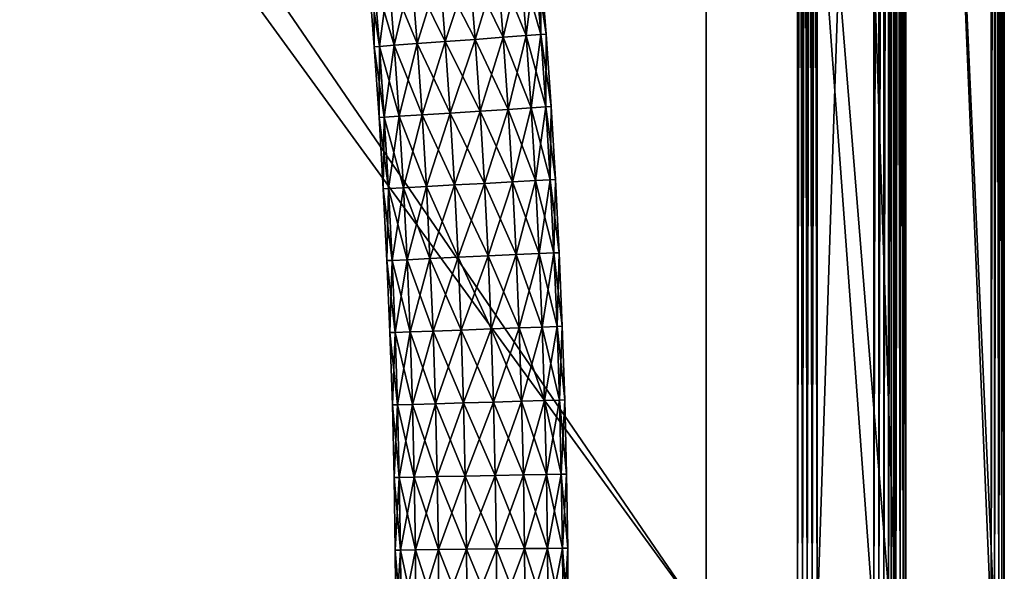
# Model space of a CAD drawing. Header units: millimetres. Extents: x -1425 to 1425, y -575 to 575.
# Tile 215 of 233: x 1225 to 1425, y 10 to 122. Entities that reach past the tile are written whole.
import ezdxf

# ---------------------------------------------------------------- set-up
doc = ezdxf.new("R2010")
doc.units = ezdxf.units.MM
doc.layers.get('0').update_dxf_attribs({"true_color": 0x5890e1})

msp = doc.modelspace()

# ---------------------------------------------------------------- meshes
at = {"color": 221, "true_color": 0xe5a6d7}
mesh = msp.add_polyface(dxfattribs=at)
corners = [(1384.07, 499.88, 720.71), (1383.75, 498.94, 720.8), (1387.76, 497.29, 720.8), (1383.44, 498, 720.89), (1387.31, 496.4, 720.89), (1378.67, 500.28, 720.8), (1378.47, 499.3, 720.89), (1383.12, 497.05, 720.92), (1382.8, 496.1, 720.95), (1386.41, 494.61, 720.95), (1386.86, 495.51, 720.92), (1378.27, 498.32, 720.92), (1378.07, 497.34, 720.95), (1372.22, 499.19, 720.92), (1372.13, 498.19, 720.95), (1372.31, 500.18, 720.89), (1364.44, 499.53, 720.92), (1364.42, 498.53, 720.95), (1026, 499.53, 720.92), (1026, 498.53, 720.95), (1026.79, 498.53, 720.95), (1026.79, 499.53, 720.92), (1364.49, 464.43, 710.95), (1364.5, 502.06, 710.95), (1372.45, 501.72, 710.95), (1026, 464.43, 720.95), (1026.79, 464.43, 720.95), (1025.56, 464.43, 720.89), (1026.79, 522.21, 710.95), (1026.79, 464.43, 710.95), (1026, 464.43, 710.95), (1046.94, 502.06, 710.95), (1046.94, 464.43, 710.95), (1402.06, 0, 710.95), (1364.49, 0, 710.95), (1046.94, 0, 710.95), (1026.79, 0, 710.95), (1026, 0, 710.95), (1025.56, 464.43, 711.01), (1025.56, 0, 720.89), (1026, 0, 720.95), (1026.79, 0, 720.95), (1364.49, 464.43, 720.95), (1364.49, 0, 720.95), (1398.53, 0, 720.95), (1401.71, 472.46, 710.95), (1383.93, 499.46, 710.95), (1389.12, 492.99, 720.95), (1396.1, 482.81, 720.95)]
mesh.append_faces([[corners[k] for k in face] for face in [(22, 23, 24), (45, 22, 46), (46, 22, 24), (17, 42, 14), (12, 14, 8), (8, 14, 47), (14, 42, 48)]], dxfattribs={"color": 221})
mesh.append_faces([[corners[k] for k in face] for face in [(0, 1, 2), (1, 3, 4), (3, 1, 5), (5, 6, 3), (7, 8, 9), (9, 10, 7), (3, 7, 10), (11, 12, 8), (8, 7, 11), (6, 11, 7), (7, 3, 6), (13, 14, 12), (12, 11, 13), (15, 13, 11), (11, 6, 15), (16, 17, 14), (14, 13, 16), (18, 19, 20), (20, 21, 18), (21, 20, 17), (17, 16, 21), (25, 26, 20), (20, 19, 25), (27, 25, 19), (28, 29, 30), (29, 28, 31), (31, 32, 29), (22, 32, 31), (31, 23, 22), (33, 34, 22), (32, 22, 34), (34, 35, 32), (29, 32, 35), (35, 36, 29), (30, 29, 36), (36, 37, 30), (38, 30, 37), (39, 40, 25), (26, 25, 40), (40, 41, 26), (42, 43, 44), (42, 17, 20), (20, 26, 42), (43, 42, 26), (26, 41, 43)]], dxfattribs={"vtx2": -1, "color": 221})
at = {"color": 196, "true_color": 0x390888}
mesh = msp.add_polyface(dxfattribs=at)
corners = [(1013.06, 394.47, 680.71), (1013.06, 395.52, 686.69), (0, 395.52, 686.69), (1013.06, 398.56, 691.96), (0, 398.56, 691.96), (1013.06, 403.22, 695.86), (0, 403.22, 695.86), (1013.06, 408.93, 697.94), (0, 408.93, 697.94), (1013.06, 415.01, 697.94), (0, 415.01, 697.94), (1013.06, 420.72, 695.86), (0, 420.72, 695.86), (1013.06, 425.37, 691.96), (0, 425.37, 691.96), (1013.06, 428.41, 686.69), (0, 428.41, 686.69), (1013.06, 429.47, 680.71), (0, 429.47, 680.71), (1013.06, 428.41, 674.72), (0, 428.41, 674.72), (1013.06, 425.37, 669.46), (0, 425.37, 669.46), (1013.06, 420.72, 665.55), (0, 420.72, 665.55), (1013.06, 415.01, 663.47), (0, 415.01, 663.47), (1013.06, 408.93, 663.47), (0, 408.93, 663.47), (1013.06, 403.22, 665.55), (0, 403.22, 665.55), (1013.06, 398.56, 669.46), (0, 398.56, 669.46), (1013.06, 395.52, 674.72), (0, 395.52, 674.72), (0, 394.47, 680.71), (0, 0, 698.95), (0, 483, 698.95), (1383, 483, 698.95), (0, 503, 710.95), (0, 487, 710.95), (1383, 487, 710.95), (0, 505, 700.95), (0, 505, 708.95), (1383, 505, 708.95), (1383, 487, 698.95), (0, 487, 698.95), (0, 503, 698.95), (1383, 483, 710.95), (0, 483, 710.95), (0, 0, 710.95), (0, 484, 698.95), (1383, 484, 698.95), (0, 485, 698.95), (1383, 503.88, 710.83), (0, 503.88, 710.83), (1383, 504.5, 710.45), (0, 504.5, 710.45), (0, 486, 710.95), (1383, 486, 710.95), (0, 485, 710.95), (1383, 504.88, 700.07), (0, 504.88, 700.07), (1383, 504.5, 699.45), (0, 504.5, 699.45), (0, 504.88, 709.83), (1383, 504.88, 709.83), (1383, 503, 698.95), (0, 503.88, 699.07), (1383, 503.88, 699.07), (1383, 486, 698.95), (0, 486, 698.95), (1383, 485, 698.95), (1383, 484, 710.95), (0, 484, 710.95), (1383, 485, 710.95), (1072, -7.5, 182.64), (1072, -2.6, 184.42), (0, -2.6, 184.42), (1072, 2.6, 184.42), (0, 2.6, 184.42)]
mesh.append_faces([[corners[k] for k in face] for face in [(0, 1, 2), (1, 3, 4), (3, 5, 6), (5, 7, 8), (7, 9, 10), (9, 11, 12), (11, 13, 14), (13, 15, 16), (15, 17, 18), (17, 19, 20), (19, 21, 22), (21, 23, 24), (23, 25, 26), (25, 27, 28), (27, 29, 30), (29, 31, 32), (31, 33, 34), (33, 0, 35), (36, 37, 38), (39, 40, 41), (42, 43, 44), (45, 46, 47), (48, 49, 50), (38, 37, 51), (52, 51, 53), (54, 55, 39), (56, 57, 55), (41, 40, 58), (59, 58, 60), (61, 62, 42), (63, 64, 62), (44, 43, 65), (66, 65, 57), (67, 47, 68), (69, 68, 64), (70, 71, 46), (72, 53, 71), (73, 74, 49), (75, 60, 74), (76, 77, 78), (77, 79, 80)]], dxfattribs={"vtx2": -1, "color": 196})
mesh = msp.add_polyface(dxfattribs=at)
corners = [(1013.06, 395.52, 686.69), (1013.06, 394.47, 680.71), (1021.69, 394.47, 680.71), (1013.06, 403.22, 695.86), (1013.06, 398.56, 691.96), (1021.69, 398.56, 691.96), (1013.06, 408.93, 697.94), (1021.69, 403.22, 695.86), (1013.06, 420.72, 695.86), (1013.06, 415.01, 697.94), (1021.69, 415.01, 697.94), (1013.06, 425.37, 691.96), (1021.69, 420.72, 695.86), (1013.06, 425.37, 669.46), (1013.06, 428.41, 674.72), (1021.69, 428.41, 674.72), (1013.06, 420.72, 665.55), (1021.69, 425.37, 669.46), (1013.06, 415.01, 663.47), (1021.69, 420.72, 665.55), (1013.06, 408.93, 663.47), (1021.69, 415.01, 663.47), (1013.06, 398.56, 669.46), (1013.06, 403.22, 665.55), (1021.69, 403.22, 665.55), (1013.06, 395.52, 674.72), (1021.69, 398.56, 669.46), (1383, 483, 698.95), (1383, 0, 698.95), (0, 0, 698.95), (1383, 487, 710.95), (1383, 503, 710.95), (0, 503, 710.95), (1383, 505, 708.95), (1383, 505, 700.95), (0, 505, 700.95), (0, 503, 698.95), (1383, 503, 698.95), (1383, 487, 698.95), (0, 0, 710.95), (1383, 0, 710.95), (1383, 483, 710.95), (0, 484, 698.95), (1383, 484, 698.95), (0, 485, 698.95), (1383, 485, 698.95), (1383, 503.88, 710.83), (0, 503.88, 710.83), (1383, 504.5, 710.45), (0, 486, 710.95), (1383, 486, 710.95), (0, 485, 710.95), (1383, 485, 710.95), (1383, 504.88, 700.07), (0, 504.88, 700.07), (1383, 504.5, 699.45), (0, 504.88, 709.83), (1383, 504.88, 709.83), (0, 504.5, 710.45), (0, 503.88, 699.07), (1383, 503.88, 699.07), (0, 504.5, 699.45), (0, 487, 698.95), (1383, 486, 698.95), (0, 486, 698.95), (0, 483, 710.95), (1383, 484, 710.95), (0, 484, 710.95), (1072, 2.6, 184.42), (1072, 7.5, 182.64), (0, 7.5, 182.64), (1072, 11.49, 179.29), (0, 11.49, 179.29), (1072, 14.1, 174.78), (0, 14.1, 174.78), (1072, 15, 169.65), (0, 15, 169.65), (1072, 14.1, 164.52), (0, 14.1, 164.52), (1072, 11.49, 160.01), (0, 11.49, 160.01), (1072, 7.5, 156.66), (0, 7.5, 156.66), (1072, 2.6, 154.88), (0, 2.6, 154.88), (1072, -2.6, 154.88), (0, -2.6, 154.88)]
mesh.append_faces([[corners[k] for k in face] for face in [(0, 1, 2), (3, 4, 5), (6, 3, 7), (8, 9, 10), (11, 8, 12), (13, 14, 15), (16, 13, 17), (18, 16, 19), (20, 18, 21), (22, 23, 24), (25, 22, 26), (27, 28, 29), (30, 31, 32), (33, 34, 35), (36, 37, 38), (39, 40, 41), (42, 43, 27), (44, 45, 43), (32, 31, 46), (47, 46, 48), (49, 50, 30), (51, 52, 50), (35, 34, 53), (54, 53, 55), (56, 57, 33), (58, 48, 57), (59, 60, 37), (61, 55, 60), (62, 38, 63), (64, 63, 45), (65, 41, 66), (67, 66, 52), (68, 69, 70), (69, 71, 72), (71, 73, 74), (73, 75, 76), (75, 77, 78), (77, 79, 80), (79, 81, 82), (81, 83, 84), (83, 85, 86)]], dxfattribs={"vtx2": -1, "color": 196})
mesh = msp.add_polyface(dxfattribs=at)
corners = [(1405, 483, 700.95), (1405, 483, 708.95), (1405, 0, 708.95), (1387, 483, 698.95), (1403, 483, 698.95), (1403, 0, 698.95), (1403, 483, 710.95), (1387, 483, 710.95), (1387, 0, 710.95), (1404.87, 0, 700.07), (1404.87, 483, 700.07), (1404.5, 0, 699.45), (1404.5, 483, 699.45), (1404.87, 483, 709.83), (1404.87, 0, 709.83), (1404.5, 483, 710.45), (1383, 0, 698.95), (1383, 483, 698.95), (1384, 483, 698.95), (1384, 0, 698.95), (1385, 483, 698.95), (1403.87, 483, 699.07), (1403.87, 0, 699.07), (1386, 0, 698.95), (1386, 483, 698.95), (1385, 0, 698.95), (1386, 483, 710.95), (1386, 0, 710.95), (1385, 483, 710.95), (1403.87, 0, 710.83), (1403.87, 483, 710.83), (1404.5, 0, 710.45), (1384, 0, 710.95), (1384, 483, 710.95), (1383, 483, 710.95), (1385, 0, 710.95), (1309.7, 281.02, 686.69), (1306.5, 297.61, 686.69), (1303.53, 297, 691.96), (1306.71, 280.47, 691.96), (1310.73, 281.21, 680.71), (1307.54, 297.83, 680.71), (1309.7, 281.02, 674.72), (1306.5, 297.61, 674.72), (1306.71, 280.47, 669.46), (1309.74, 263.23, 691.96), (1302.13, 279.62, 695.86), (1312.74, 263.75, 686.69), (1313.78, 263.93, 680.71), (1312.74, 263.75, 674.72), (1309.74, 263.23, 669.46), (1305.16, 262.43, 665.55), (1312.84, 245.22, 691.96), (1305.16, 262.43, 695.86), (1315.83, 245.73, 686.69), (1316.88, 245.9, 680.71), (1315.83, 245.73, 674.72), (1312.84, 245.22, 669.46), (1308.25, 244.44, 665.55)]
mesh.append_faces([[corners[k] for k in face] for face in [(0, 1, 2), (3, 4, 5), (6, 7, 8), (9, 10, 0), (11, 12, 10), (2, 1, 13), (14, 13, 15), (16, 17, 18), (19, 18, 20), (5, 4, 21), (22, 21, 12), (23, 24, 3), (25, 20, 24), (8, 7, 26), (27, 26, 28), (29, 30, 6), (31, 15, 30), (32, 33, 34), (35, 28, 33), (36, 37, 38), (38, 39, 36), (40, 41, 37), (37, 36, 40), (42, 43, 41), (41, 40, 42), (43, 42, 44), (45, 39, 46), (47, 36, 39), (39, 45, 47), (48, 40, 36), (36, 47, 48), (49, 42, 40), (40, 48, 49), (50, 44, 42), (42, 49, 50), (44, 50, 51), (52, 45, 53), (54, 47, 45), (55, 48, 47), (56, 49, 48), (57, 50, 49), (58, 51, 50)]], dxfattribs={"vtx2": -1, "color": 196})
mesh = msp.add_polyface(dxfattribs=at)
corners = [(1405, 0, 708.95), (1405, 0, 700.95), (1405, 483, 700.95), (1403, 0, 698.95), (1387, 0, 698.95), (1387, 483, 698.95), (1387, 0, 710.95), (1403, 0, 710.95), (1403, 483, 710.95), (1404.87, 0, 700.07), (1404.87, 483, 700.07), (1404.5, 0, 699.45), (1404.87, 483, 709.83), (1404.87, 0, 709.83), (1404.5, 483, 710.45), (1404.5, 0, 710.45), (1384, 483, 698.95), (1384, 0, 698.95), (1383, 0, 698.95), (1385, 483, 698.95), (1385, 0, 698.95), (1403.87, 483, 699.07), (1403.87, 0, 699.07), (1404.5, 483, 699.45), (1386, 0, 698.95), (1386, 483, 698.95), (1386, 483, 710.95), (1386, 0, 710.95), (1385, 483, 710.95), (1385, 0, 710.95), (1403.87, 0, 710.83), (1403.87, 483, 710.83), (1383, 483, 710.95), (1383, 0, 710.95), (1384, 0, 710.95), (1384, 483, 710.95), (1327.12, 162.95, 686.69), (1325.58, 177.18, 686.69), (1322.56, 176.83, 691.96), (1328.17, 163.06, 680.71), (1326.63, 177.3, 680.71), (1327.12, 162.95, 674.72), (1325.58, 177.18, 674.72), (1324.1, 162.63, 669.46), (1328.53, 148.58, 686.69), (1324.1, 162.63, 691.96), (1325.5, 148.3, 691.96), (1329.58, 148.67, 680.71), (1328.53, 148.58, 674.72), (1325.5, 148.3, 669.46), (1329.8, 134.09, 686.69), (1326.78, 133.84, 691.96), (1330.86, 134.18, 680.71), (1329.8, 134.09, 674.72), (1326.78, 133.84, 669.46)]
mesh.append_faces([[corners[k] for k in face] for face in [(0, 1, 2), (3, 4, 5), (6, 7, 8), (2, 1, 9), (10, 9, 11), (12, 13, 0), (14, 15, 13), (16, 17, 18), (19, 20, 17), (21, 22, 3), (23, 11, 22), (5, 4, 24), (25, 24, 20), (26, 27, 6), (28, 29, 27), (8, 7, 30), (31, 30, 15), (32, 33, 34), (35, 34, 29), (36, 37, 38), (39, 40, 37), (37, 36, 39), (41, 42, 40), (40, 39, 41), (42, 41, 43), (44, 36, 45), (45, 46, 44), (47, 39, 36), (36, 44, 47), (48, 41, 39), (39, 47, 48), (49, 43, 41), (41, 48, 49), (50, 44, 46), (46, 51, 50), (52, 47, 44), (44, 50, 52), (53, 48, 47), (47, 52, 53), (54, 49, 48), (48, 53, 54)]], dxfattribs={"vtx2": -1, "color": 196})
at = {"color": 221, "true_color": 0xe5a6d7}
mesh = msp.add_polyface(dxfattribs=at)
corners = [(1425, 0, 712.95), (1425, 465, 712.95), (1425, 465, 713.26), (1425, 0, 713.26), (1422.3, 464.94, 718.27), (1423.01, 464.96, 718.19), (1422.6, 474.4, 718.19), (1424.87, 465, 712.07), (1424.87, 0, 712.07), (1424.5, 464.99, 711.45), (1424.5, 0, 711.45), (1423.88, 464.98, 717.95), (1423.01, 0, 718.19), (1423.88, 0, 717.95), (1424.5, 464.99, 717.5), (1424.5, 0, 717.5), (1401.52, 464.49, 720.8), (1402.51, 464.51, 720.71), (1402.16, 472.5, 720.71), (1400.52, 464.47, 720.89), (1401.17, 472.41, 720.8), (1398.53, 464.43, 720.95), (1399.52, 464.45, 720.92), (1399.19, 472.22, 720.92), (1400.18, 472.32, 720.89), (1398.53, 0, 720.95), (1399.52, 0, 720.92), (1400.52, 0, 720.89), (1423.87, 464.98, 711.07), (1423, 464.96, 710.95), (1422.59, 474.4, 710.95), (1402.06, 464.5, 710.95), (1401.71, 472.46, 710.95), (1423, 0, 710.95), (1402.06, 0, 710.95), (1402.87, 0, 720.66), (1402.87, 464.52, 720.66), (1402.51, 0, 720.71), (1422.3, 0, 718.27), (1402.52, 472.53, 720.66), (1425, 0, 715.66), (1425, 465, 715.66), (1425, 465, 715.94), (1425, 0, 715.94), (1424.87, 0, 716.83), (1424.87, 465, 716.83), (1401.52, 0, 720.8), (1423.87, 0, 711.07), (1364.49, 464.43, 720.95), (1398.19, 472.13, 720.95), (1364.49, 464.43, 710.95)]
mesh.append_faces([[corners[k] for k in face] for face in [(48, 21, 49), (31, 50, 32)]], dxfattribs={"color": 221})
mesh.append_faces([[corners[k] for k in face] for face in [(0, 1, 2), (2, 3, 0), (4, 5, 6), (7, 1, 0), (0, 8, 7), (9, 7, 8), (8, 10, 9), (11, 5, 12), (12, 13, 11), (14, 11, 13), (13, 15, 14), (16, 17, 18), (19, 16, 20), (21, 22, 23), (22, 19, 24), (22, 21, 25), (25, 26, 22), (19, 22, 26), (26, 27, 19), (28, 29, 30), (29, 31, 32), (31, 29, 33), (33, 34, 31), (35, 36, 17), (17, 37, 35), (18, 17, 36), (38, 4, 36), (36, 35, 38), (39, 36, 4), (40, 41, 42), (42, 43, 40), (3, 2, 41), (41, 40, 3), (38, 12, 5), (5, 4, 38), (44, 43, 42), (42, 45, 44), (15, 44, 45), (45, 14, 15), (46, 37, 17), (17, 16, 46), (27, 46, 16), (16, 19, 27), (47, 33, 29), (29, 28, 47), (10, 47, 28), (28, 9, 10), (50, 31, 34), (25, 21, 48)]], dxfattribs={"vtx2": -1, "color": 221})
at = {"color": 196, "true_color": 0x390888}
mesh = msp.add_polyface(dxfattribs=at)
corners = [(1294.73, 145.44, 680.71), (1295.98, 131.27, 680.71), (1297.03, 131.36, 686.69), (1295.78, 145.54, 686.69), (1300.06, 131.61, 691.96), (1298.81, 145.82, 691.96), (1304.7, 132, 695.86), (1303.44, 146.25, 665.55), (1304.7, 132, 665.55), (1300.06, 131.61, 669.46), (1298.81, 145.82, 669.46), (1297.03, 131.36, 674.72), (1295.78, 145.54, 674.72), (1298.15, 117.07, 686.69), (1297.09, 116.99, 680.71), (1301.18, 117.29, 691.96), (1305.82, 117.63, 695.86), (1311.52, 118.05, 697.94), (1310.39, 132.47, 697.94), (1317.58, 118.5, 697.94), (1316.44, 132.98, 697.94), (1323.27, 118.92, 695.86), (1322.14, 133.45, 695.86), (1327.92, 119.26, 691.96), (1326.78, 133.84, 691.96), (1330.95, 119.48, 686.69), (1329.8, 134.09, 686.69), (1332, 119.56, 680.71), (1330.86, 134.18, 680.71), (1330.95, 119.48, 674.72), (1329.8, 134.09, 674.72), (1327.92, 119.26, 669.46), (1326.78, 133.84, 669.46), (1323.27, 118.92, 665.55), (1322.14, 133.45, 665.55), (1317.58, 118.5, 663.47), (1316.44, 132.98, 663.47), (1311.52, 118.05, 663.47), (1310.39, 132.47, 663.47), (1305.82, 117.63, 665.55), (1301.18, 117.29, 669.46), (1298.15, 117.07, 674.72)]
mesh.append_faces([[corners[k] for k in face] for face in [(0, 1, 2), (3, 2, 4), (5, 4, 6), (7, 8, 9), (10, 9, 11), (12, 11, 1), (13, 2, 1), (1, 14, 13), (15, 4, 2), (2, 13, 15), (16, 6, 4), (4, 15, 16), (17, 18, 6), (6, 16, 17), (19, 20, 18), (18, 17, 19), (21, 22, 20), (20, 19, 21), (23, 24, 22), (22, 21, 23), (25, 26, 24), (24, 23, 25), (27, 28, 26), (26, 25, 27), (29, 30, 28), (28, 27, 29), (31, 32, 30), (30, 29, 31), (33, 34, 32), (32, 31, 33), (35, 36, 34), (34, 33, 35), (37, 38, 36), (36, 35, 37), (39, 8, 38), (38, 37, 39), (40, 9, 8), (8, 39, 40), (41, 11, 9), (9, 40, 41), (14, 1, 11), (11, 41, 14)]], dxfattribs={"vtx2": -1, "color": 196})
mesh = msp.add_polyface(dxfattribs=at)
corners = [(1299.14, 102.67, 686.69), (1298.15, 117.07, 686.69), (1297.09, 116.99, 680.71), (1298.08, 102.6, 680.71), (1302.17, 102.86, 691.96), (1301.18, 117.29, 691.96), (1306.82, 103.16, 695.86), (1305.82, 117.63, 695.86), (1312.52, 103.53, 697.94), (1311.52, 118.05, 697.94), (1318.58, 103.91, 697.94), (1317.58, 118.5, 697.94), (1324.28, 104.28, 695.86), (1323.27, 118.92, 695.86), (1328.93, 104.58, 691.96), (1327.92, 119.26, 691.96), (1331.96, 104.77, 686.69), (1330.95, 119.48, 686.69), (1333.01, 104.84, 680.71), (1332, 119.56, 680.71), (1331.96, 104.77, 674.72), (1330.95, 119.48, 674.72), (1328.93, 104.58, 669.46), (1327.92, 119.26, 669.46), (1324.28, 104.28, 665.55), (1323.27, 118.92, 665.55), (1318.58, 103.91, 663.47), (1317.58, 118.5, 663.47), (1312.52, 103.53, 663.47), (1311.52, 118.05, 663.47), (1306.82, 103.16, 665.55), (1305.82, 117.63, 665.55), (1302.17, 102.86, 669.46), (1301.18, 117.29, 669.46), (1299.14, 102.67, 674.72), (1298.15, 117.07, 674.72), (1329.81, 89.81, 691.96), (1332.84, 89.97, 686.69), (1333.9, 90.03, 680.71), (1332.84, 89.97, 674.72), (1329.81, 89.81, 669.46)]
mesh.append_faces([[corners[k] for k in face] for face in [(0, 1, 2), (2, 3, 0), (4, 5, 1), (1, 0, 4), (6, 7, 5), (5, 4, 6), (8, 9, 7), (7, 6, 8), (10, 11, 9), (9, 8, 10), (12, 13, 11), (11, 10, 12), (14, 15, 13), (13, 12, 14), (16, 17, 15), (15, 14, 16), (18, 19, 17), (17, 16, 18), (20, 21, 19), (19, 18, 20), (22, 23, 21), (21, 20, 22), (24, 25, 23), (23, 22, 24), (26, 27, 25), (25, 24, 26), (28, 29, 27), (27, 26, 28), (30, 31, 29), (29, 28, 30), (32, 33, 31), (31, 30, 32), (34, 35, 33), (33, 32, 34), (3, 2, 35), (35, 34, 3), (36, 14, 12), (37, 16, 14), (38, 18, 16), (39, 20, 18), (40, 22, 20)]], dxfattribs={"vtx2": -1, "color": 196})
mesh = msp.add_polyface(dxfattribs=at)
corners = [(1319.46, 89.24, 697.94), (1318.58, 103.91, 697.94), (1312.52, 103.53, 697.94), (1325.16, 89.55, 695.86), (1324.28, 104.28, 695.86), (1329.81, 89.81, 691.96), (1328.93, 104.58, 691.96), (1332.84, 89.97, 686.69), (1331.96, 104.77, 686.69), (1333.9, 90.03, 680.71), (1333.01, 104.84, 680.71), (1332.84, 89.97, 674.72), (1331.96, 104.77, 674.72), (1329.81, 89.81, 669.46), (1325.16, 89.55, 665.55), (1324.28, 104.28, 665.55), (1328.93, 104.58, 669.46), (1319.46, 89.24, 663.47), (1318.58, 103.91, 663.47), (1313.39, 88.91, 663.47), (1320.2, 74.49, 697.94), (1313.39, 88.91, 697.94), (1325.91, 74.75, 695.86), (1330.56, 74.96, 691.96), (1333.59, 75.1, 686.69), (1334.65, 75.15, 680.71), (1333.59, 75.1, 674.72), (1330.56, 74.96, 669.46), (1325.91, 74.75, 665.55), (1320.2, 74.49, 663.47), (1314.13, 74.21, 663.47), (1320.82, 59.67, 697.94), (1314.13, 74.21, 697.94), (1326.53, 59.88, 695.86), (1331.18, 60.05, 691.96), (1334.21, 60.17, 686.69), (1335.27, 60.21, 680.71), (1334.21, 60.17, 674.72), (1331.18, 60.05, 669.46), (1326.53, 59.88, 665.55), (1320.82, 59.67, 663.47), (1314.74, 59.44, 663.47)]
mesh.append_faces([[corners[k] for k in face] for face in [(0, 1, 2), (3, 4, 1), (1, 0, 3), (4, 3, 5), (6, 5, 7), (8, 7, 9), (10, 9, 11), (12, 11, 13), (14, 15, 16), (16, 13, 14), (17, 18, 15), (15, 14, 17), (18, 17, 19), (20, 0, 21), (22, 3, 0), (0, 20, 22), (23, 5, 3), (3, 22, 23), (24, 7, 5), (5, 23, 24), (25, 9, 7), (7, 24, 25), (26, 11, 9), (9, 25, 26), (27, 13, 11), (11, 26, 27), (28, 14, 13), (13, 27, 28), (29, 17, 14), (14, 28, 29), (17, 29, 30), (31, 20, 32), (33, 22, 20), (34, 23, 22), (35, 24, 23), (36, 25, 24), (37, 26, 25), (38, 27, 26), (39, 28, 27), (40, 29, 28), (41, 30, 29)]], dxfattribs={"vtx2": -1, "color": 196})
mesh = msp.add_polyface(dxfattribs=at)
corners = [(1300, 88.17, 686.69), (1299.14, 102.67, 686.69), (1298.08, 102.6, 680.71), (1298.95, 88.11, 680.71), (1303.04, 88.34, 691.96), (1302.17, 102.86, 691.96), (1307.68, 88.59, 695.86), (1306.82, 103.16, 695.86), (1313.39, 88.91, 697.94), (1312.52, 103.53, 697.94), (1319.46, 89.24, 697.94), (1313.39, 88.91, 663.47), (1312.52, 103.53, 663.47), (1318.58, 103.91, 663.47), (1307.68, 88.59, 665.55), (1306.82, 103.16, 665.55), (1303.04, 88.34, 669.46), (1302.17, 102.86, 669.46), (1300, 88.17, 674.72), (1299.14, 102.67, 674.72), (1300.74, 73.59, 686.69), (1299.68, 73.54, 680.71), (1303.77, 73.73, 691.96), (1308.42, 73.95, 695.86), (1314.13, 74.21, 697.94), (1320.2, 74.49, 697.94), (1314.13, 74.21, 663.47), (1319.46, 89.24, 663.47), (1308.42, 73.95, 665.55), (1303.77, 73.73, 669.46), (1300.74, 73.59, 674.72), (1304.38, 59.06, 691.96), (1309.04, 59.23, 695.86), (1314.74, 59.44, 697.94), (1309.04, 59.23, 665.55), (1304.38, 59.06, 669.46)]
mesh.append_faces([[corners[k] for k in face] for face in [(0, 1, 2), (2, 3, 0), (4, 5, 1), (1, 0, 4), (6, 7, 5), (5, 4, 6), (8, 9, 7), (7, 6, 8), (9, 8, 10), (11, 12, 13), (14, 15, 12), (12, 11, 14), (16, 17, 15), (15, 14, 16), (18, 19, 17), (17, 16, 18), (3, 2, 19), (19, 18, 3), (20, 0, 3), (3, 21, 20), (22, 4, 0), (0, 20, 22), (23, 6, 4), (4, 22, 23), (24, 8, 6), (6, 23, 24), (8, 24, 25), (26, 11, 27), (28, 14, 11), (11, 26, 28), (29, 16, 14), (14, 28, 29), (30, 18, 16), (16, 29, 30), (21, 3, 18), (18, 30, 21), (31, 22, 20), (32, 23, 22), (33, 24, 23), (34, 28, 26), (35, 29, 28)]], dxfattribs={"vtx2": -1, "color": 196})
mesh = msp.add_polyface(dxfattribs=at)
corners = [(1301.35, 58.95, 686.69), (1300.74, 73.59, 686.69), (1299.68, 73.54, 680.71), (1300.29, 58.91, 680.71), (1304.38, 59.06, 691.96), (1303.77, 73.73, 691.96), (1309.04, 59.23, 695.86), (1308.42, 73.95, 695.86), (1314.74, 59.44, 697.94), (1314.13, 74.21, 697.94), (1320.82, 59.67, 697.94), (1320.2, 74.49, 663.47), (1320.82, 59.67, 663.47), (1314.74, 59.44, 663.47), (1314.13, 74.21, 663.47), (1309.04, 59.23, 665.55), (1308.42, 73.95, 665.55), (1304.38, 59.06, 669.46), (1301.35, 58.95, 674.72), (1300.74, 73.59, 674.72), (1303.77, 73.73, 669.46), (1301.83, 44.24, 686.69), (1300.78, 44.21, 680.71), (1304.87, 44.33, 691.96), (1309.52, 44.46, 695.86), (1315.23, 44.63, 697.94), (1321.31, 44.8, 697.94), (1315.23, 44.63, 663.47), (1309.52, 44.46, 665.55), (1304.87, 44.33, 669.46), (1301.83, 44.24, 674.72), (1302.19, 29.5, 686.69), (1305.23, 29.56, 691.96), (1309.88, 29.66, 695.86), (1315.59, 29.77, 697.94), (1315.59, 29.77, 663.47), (1321.31, 44.8, 663.47), (1309.88, 29.66, 665.55), (1305.23, 29.56, 669.46), (1302.19, 29.5, 674.72), (1301.14, 29.48, 680.71)]
mesh.append_faces([[corners[k] for k in face] for face in [(0, 1, 2), (2, 3, 0), (1, 0, 4), (5, 4, 6), (7, 6, 8), (9, 8, 10), (11, 12, 13), (14, 13, 15), (16, 15, 17), (18, 19, 20), (20, 17, 18), (3, 2, 19), (19, 18, 3), (21, 0, 3), (3, 22, 21), (23, 4, 0), (0, 21, 23), (24, 6, 4), (4, 23, 24), (25, 8, 6), (6, 24, 25), (26, 10, 8), (8, 25, 26), (27, 13, 12), (28, 15, 13), (13, 27, 28), (29, 17, 15), (15, 28, 29), (30, 18, 17), (17, 29, 30), (22, 3, 18), (18, 30, 22), (31, 21, 22), (32, 23, 21), (33, 24, 23), (34, 25, 24), (35, 27, 36), (37, 28, 27), (38, 29, 28), (39, 30, 29), (40, 22, 30)]], dxfattribs={"vtx2": -1, "color": 196})
mesh = msp.add_polyface(dxfattribs=at)
corners = [(1320.2, 74.49, 697.94), (1320.82, 59.67, 697.94), (1326.53, 59.88, 695.86), (1325.91, 74.75, 695.86), (1331.18, 60.05, 691.96), (1330.56, 74.96, 691.96), (1334.21, 60.17, 686.69), (1333.59, 75.1, 686.69), (1335.27, 60.21, 680.71), (1334.65, 75.15, 680.71), (1334.21, 60.17, 674.72), (1333.59, 75.1, 674.72), (1331.18, 60.05, 669.46), (1330.56, 74.96, 669.46), (1326.53, 59.88, 665.55), (1325.91, 74.75, 665.55), (1320.82, 59.67, 663.47), (1327.02, 44.97, 695.86), (1321.31, 44.8, 697.94), (1331.67, 45.1, 691.96), (1334.71, 45.19, 686.69), (1335.76, 45.22, 680.71), (1334.71, 45.19, 674.72), (1331.67, 45.1, 669.46), (1327.02, 44.97, 665.55), (1321.31, 44.8, 663.47), (1315.23, 44.63, 663.47), (1321.67, 29.89, 697.94), (1315.23, 44.63, 697.94), (1327.38, 30.01, 695.86), (1332.04, 30.1, 691.96), (1335.07, 30.16, 686.69), (1336.13, 30.18, 680.71), (1335.07, 30.16, 674.72), (1332.04, 30.1, 669.46), (1327.38, 30.01, 665.55), (1321.67, 29.89, 663.47)]
mesh.append_faces([[corners[k] for k in face] for face in [(0, 1, 2), (3, 2, 4), (5, 4, 6), (7, 6, 8), (9, 8, 10), (11, 10, 12), (13, 12, 14), (15, 14, 16), (17, 2, 1), (1, 18, 17), (19, 4, 2), (2, 17, 19), (20, 6, 4), (4, 19, 20), (21, 8, 6), (6, 20, 21), (22, 10, 8), (8, 21, 22), (23, 12, 10), (10, 22, 23), (24, 14, 12), (12, 23, 24), (25, 16, 14), (14, 24, 25), (16, 25, 26), (27, 18, 28), (29, 17, 18), (18, 27, 29), (30, 19, 17), (17, 29, 30), (31, 20, 19), (19, 30, 31), (32, 21, 20), (20, 31, 32), (33, 22, 21), (21, 32, 33), (34, 23, 22), (22, 33, 34), (35, 24, 23), (23, 34, 35), (36, 25, 24), (24, 35, 36)]], dxfattribs={"vtx2": -1, "color": 196})
mesh = msp.add_polyface(dxfattribs=at)
corners = [(1300.78, 44.21, 680.71), (1301.14, 29.48, 680.71), (1302.19, 29.5, 686.69), (1301.83, 44.24, 686.69), (1305.23, 29.56, 691.96), (1304.87, 44.33, 691.96), (1309.88, 29.66, 695.86), (1309.52, 44.46, 695.86), (1315.59, 29.77, 697.94), (1315.23, 44.63, 697.94), (1321.67, 29.89, 697.94), (1315.23, 44.63, 663.47), (1315.59, 29.77, 663.47), (1309.88, 29.66, 665.55), (1309.52, 44.46, 665.55), (1305.23, 29.56, 669.46), (1304.87, 44.33, 669.46), (1302.19, 29.5, 674.72), (1301.83, 44.24, 674.72), (1302.43, 14.73, 686.69), (1301.37, 14.72, 680.71), (1305.46, 14.77, 691.96), (1310.12, 14.82, 695.86), (1315.83, 14.89, 697.94), (1310.12, 14.82, 665.55), (1315.83, 14.89, 663.47), (1305.46, 14.77, 669.46), (1302.43, 14.73, 674.72), (1302.54, 0, 686.69), (1301.48, 0, 680.71), (1305.57, 0, 691.96), (1310.23, 0, 695.86), (1315.94, 0, 697.94), (1310.23, 0, 665.55), (1315.94, 0, 663.47), (1305.57, 0, 669.46), (1302.54, 0, 674.72)]
mesh.append_faces([[corners[k] for k in face] for face in [(0, 1, 2), (3, 2, 4), (5, 4, 6), (7, 6, 8), (9, 8, 10), (11, 12, 13), (14, 13, 15), (16, 15, 17), (18, 17, 1), (19, 2, 1), (1, 20, 19), (21, 4, 2), (2, 19, 21), (22, 6, 4), (4, 21, 22), (23, 8, 6), (6, 22, 23), (24, 13, 12), (12, 25, 24), (26, 15, 13), (13, 24, 26), (27, 17, 15), (15, 26, 27), (20, 1, 17), (17, 27, 20), (28, 19, 20), (20, 29, 28), (30, 21, 19), (19, 28, 30), (31, 22, 21), (21, 30, 31), (32, 23, 22), (22, 31, 32), (33, 24, 25), (25, 34, 33), (35, 26, 24), (24, 33, 35), (36, 27, 26), (26, 35, 36), (29, 20, 27), (27, 36, 29)]], dxfattribs={"vtx2": -1, "color": 196})
mesh = msp.add_polyface(dxfattribs=at)
corners = [(1321.31, 44.8, 663.47), (1321.67, 29.89, 663.47), (1315.59, 29.77, 663.47), (1321.91, 14.96, 697.94), (1321.67, 29.89, 697.94), (1315.59, 29.77, 697.94), (1315.83, 14.89, 697.94), (1327.62, 15.02, 695.86), (1327.38, 30.01, 695.86), (1332.27, 15.07, 691.96), (1332.04, 30.1, 691.96), (1335.31, 15.11, 686.69), (1335.07, 30.16, 686.69), (1336.37, 15.12, 680.71), (1336.13, 30.18, 680.71), (1335.31, 15.11, 674.72), (1335.07, 30.16, 674.72), (1332.27, 15.07, 669.46), (1332.04, 30.1, 669.46), (1327.62, 15.02, 665.55), (1327.38, 30.01, 665.55), (1321.91, 14.96, 663.47), (1315.83, 14.89, 663.47), (1322.02, 0, 697.94), (1315.94, 0, 697.94), (1327.73, 0, 695.86), (1332.39, 0, 691.96), (1335.42, 0, 686.69), (1336.48, 0, 680.71), (1335.42, 0, 674.72), (1332.39, 0, 669.46), (1327.73, 0, 665.55), (1322.02, 0, 663.47), (1315.94, 0, 663.47)]
mesh.append_faces([[corners[k] for k in face] for face in [(0, 1, 2), (3, 4, 5), (5, 6, 3), (7, 8, 4), (4, 3, 7), (9, 10, 8), (8, 7, 9), (11, 12, 10), (10, 9, 11), (13, 14, 12), (12, 11, 13), (15, 16, 14), (14, 13, 15), (17, 18, 16), (16, 15, 17), (19, 20, 18), (18, 17, 19), (21, 1, 20), (20, 19, 21), (22, 2, 1), (1, 21, 22), (23, 3, 6), (6, 24, 23), (25, 7, 3), (3, 23, 25), (26, 9, 7), (7, 25, 26), (27, 11, 9), (9, 26, 27), (28, 13, 11), (11, 27, 28), (29, 15, 13), (13, 28, 29), (30, 17, 15), (15, 29, 30), (31, 19, 17), (17, 30, 31), (32, 21, 19), (19, 31, 32), (33, 22, 21), (21, 32, 33)]], dxfattribs={"vtx2": -1, "color": 196})

doc.saveas('drawing.dxf')
